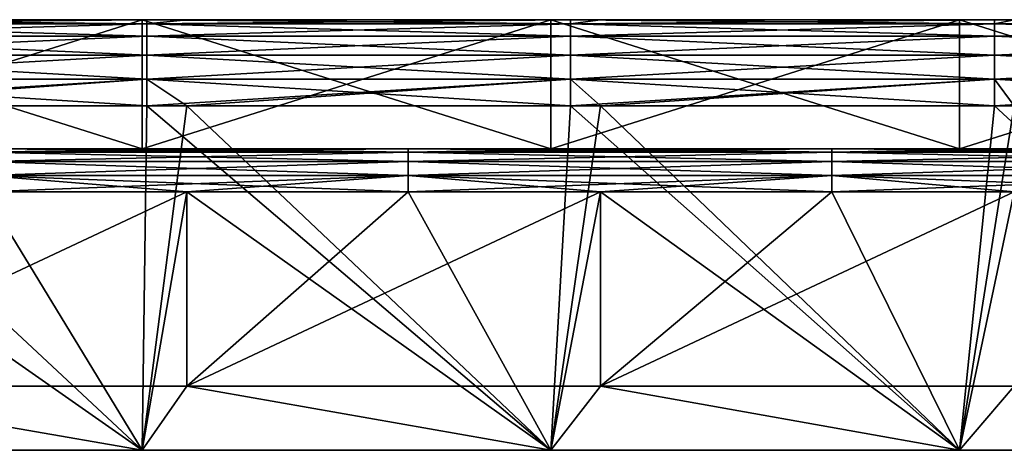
# Model space of a CAD drawing. Header units: millimetres. Extents: x -125 to 125, y -5 to 106.
# Tile 205 of 206: x 83 to 106, y 96 to 106. Entities that reach past the tile are written whole.
import ezdxf

# ---------------------------------------------------------------- set-up
doc = ezdxf.new("R2010")
doc.units = ezdxf.units.MM
doc.header["$LTSCALE"] = 65.185185
for name, color, linetype in [('241', 7, 'CONTINUOUS'), ('242', 7, 'CONTINUOUS'), ('243', 7, 'CONTINUOUS'), ('244', 7, 'CONTINUOUS'), ('248', 7, 'CONTINUOUS'), ('250', 7, 'CONTINUOUS'), ('254', 7, 'CONTINUOUS'), ('255', 7, 'CONTINUOUS'), ('256', 7, 'CONTINUOUS'), ('257', 7, 'CONTINUOUS'), ('258', 7, 'CONTINUOUS'), ('262', 7, 'CONTINUOUS'), ('269', 7, 'CONTINUOUS'), ('270', 7, 'CONTINUOUS')]:
    doc.layers.add(name, color=color, linetype=linetype)

msp = doc.modelspace()

# ---------------------------------------------------------------- linework, layer by layer
at = {"layer": '241', "linetype": 'CONTINUOUS'}
for points in [[(76.923, 106, 53.5), (75.761, 105.902, 54.118), (85.611, 106, 53.5), (76.923, 106, 53.5)], [(85.611, 106, 53.5), (75.761, 105.902, 54.118), (85.611, 105.902, 54.118), (85.611, 106, 53.5)], [(85.611, 106, 53.5), (85.611, 105.902, 54.118), (86.538, 106, 53.5), (85.611, 106, 53.5)], [(86.538, 106, 53.5), (85.611, 105.902, 54.118), (95.46, 106, 53.5), (86.538, 106, 53.5)], [(95.46, 106, 53.5), (85.611, 105.902, 54.118), (95.46, 105.902, 54.118), (95.46, 106, 53.5)], [(95.46, 106, 53.5), (95.46, 105.902, 54.118), (96.154, 106, 53.5), (95.46, 106, 53.5)], [(96.154, 106, 53.5), (95.46, 105.902, 54.118), (105.31, 106, 53.5), (96.154, 106, 53.5)], [(105.31, 106, 53.5), (95.46, 105.902, 54.118), (105.31, 105.902, 54.118), (105.31, 106, 53.5)], [(105.31, 106, 53.5), (105.31, 105.902, 54.118), (105.769, 106, 53.5), (105.31, 106, 53.5)], [(105.769, 106, 53.5), (105.31, 105.902, 54.118), (115.16, 106, 53.5), (105.769, 106, 53.5)], [(115.16, 106, 53.5), (105.31, 105.902, 54.118), (115.16, 105.902, 54.118), (115.16, 106, 53.5)], [(85.611, 105.902, 54.118), (75.761, 105.618, 54.676), (85.611, 105.618, 54.676), (85.611, 105.902, 54.118)], [(75.761, 105.902, 54.118), (75.761, 105.618, 54.676), (85.611, 105.902, 54.118), (75.761, 105.902, 54.118)], [(85.611, 105.902, 54.118), (85.611, 105.618, 54.676), (95.46, 105.902, 54.118), (85.611, 105.902, 54.118)], [(95.46, 105.902, 54.118), (85.611, 105.618, 54.676), (95.46, 105.618, 54.676), (95.46, 105.902, 54.118)], [(95.46, 105.902, 54.118), (95.46, 105.618, 54.676), (105.31, 105.902, 54.118), (95.46, 105.902, 54.118)], [(105.31, 105.902, 54.118), (95.46, 105.618, 54.676), (105.31, 105.618, 54.676), (105.31, 105.902, 54.118)], [(105.31, 105.902, 54.118), (105.31, 105.618, 54.676), (115.16, 105.902, 54.118), (105.31, 105.902, 54.118)], [(115.16, 105.902, 54.118), (105.31, 105.618, 54.676), (115.16, 105.618, 54.676), (115.16, 105.902, 54.118)], [(75.761, 105.618, 54.676), (75.761, 105.176, 55.118), (85.611, 105.618, 54.676), (75.761, 105.618, 54.676)], [(85.611, 105.618, 54.676), (75.761, 105.176, 55.118), (85.611, 105.176, 55.118), (85.611, 105.618, 54.676)], [(85.611, 105.618, 54.676), (85.611, 105.176, 55.118), (95.46, 105.618, 54.676), (85.611, 105.618, 54.676)], [(95.46, 105.618, 54.676), (85.611, 105.176, 55.118), (95.46, 105.176, 55.118), (95.46, 105.618, 54.676)], [(95.46, 105.618, 54.676), (95.46, 105.176, 55.118), (105.31, 105.618, 54.676), (95.46, 105.618, 54.676)], [(105.31, 105.618, 54.676), (95.46, 105.176, 55.118), (105.31, 105.176, 55.118), (105.31, 105.618, 54.676)], [(105.31, 105.618, 54.676), (105.31, 105.176, 55.118), (115.16, 105.618, 54.676), (105.31, 105.618, 54.676)], [(115.16, 105.618, 54.676), (105.31, 105.176, 55.118), (115.16, 105.176, 55.118), (115.16, 105.618, 54.676)], [(85.611, 105.176, 55.118), (75.761, 104.618, 55.402), (85.611, 104.618, 55.402), (85.611, 105.176, 55.118)], [(75.761, 105.176, 55.118), (75.761, 104.618, 55.402), (85.611, 105.176, 55.118), (75.761, 105.176, 55.118)], [(95.46, 105.176, 55.118), (85.611, 104.618, 55.402), (95.46, 104.618, 55.402), (95.46, 105.176, 55.118)], [(85.611, 105.176, 55.118), (85.611, 104.618, 55.402), (95.46, 105.176, 55.118), (85.611, 105.176, 55.118)], [(95.46, 105.176, 55.118), (95.46, 104.618, 55.402), (105.31, 105.176, 55.118), (95.46, 105.176, 55.118)], [(105.31, 105.176, 55.118), (95.46, 104.618, 55.402), (105.31, 104.618, 55.402), (105.31, 105.176, 55.118)], [(105.31, 105.176, 55.118), (105.31, 104.618, 55.402), (115.16, 105.176, 55.118), (105.31, 105.176, 55.118)], [(115.16, 105.176, 55.118), (105.31, 104.618, 55.402), (115.16, 104.618, 55.402), (115.16, 105.176, 55.118)], [(85.611, 104.618, 55.402), (75.761, 104, 55.5), (76.923, 104, 55.5), (85.611, 104.618, 55.402)], [(75.761, 104.618, 55.402), (75.761, 104, 55.5), (85.611, 104.618, 55.402), (75.761, 104.618, 55.402)], [(85.611, 104, 55.5), (85.611, 104.618, 55.402), (76.923, 104, 55.5), (85.611, 104, 55.5)], [(95.46, 104.618, 55.402), (85.611, 104, 55.5), (86.538, 104, 55.5), (95.46, 104.618, 55.402)], [(85.611, 104.618, 55.402), (85.611, 104, 55.5), (95.46, 104.618, 55.402), (85.611, 104.618, 55.402)], [(95.46, 104, 55.5), (95.46, 104.618, 55.402), (86.538, 104, 55.5), (95.46, 104, 55.5)], [(95.46, 104.618, 55.402), (95.46, 104, 55.5), (105.31, 104.618, 55.402), (95.46, 104.618, 55.402)], [(105.31, 104.618, 55.402), (95.46, 104, 55.5), (96.154, 104, 55.5), (105.31, 104.618, 55.402)], [(105.31, 104, 55.5), (105.31, 104.618, 55.402), (96.154, 104, 55.5), (105.31, 104, 55.5)], [(105.31, 104.618, 55.402), (105.31, 104, 55.5), (115.16, 104.618, 55.402), (105.31, 104.618, 55.402)], [(115.16, 104.618, 55.402), (105.31, 104, 55.5), (105.769, 104, 55.5), (115.16, 104.618, 55.402)]]:
    msp.add_3dface(points, dxfattribs=at)
at = {"layer": '242', "linetype": 'CONTINUOUS'}
for points in [[(85.5, 106, -45.5), (76.923, 106, -53.5), (76, 106, -45.5), (85.5, 106, -45.5)], [(76, 106, 45.5), (76.923, 106, 53.5), (85.5, 106, 45.5), (76, 106, 45.5)], [(85.611, 106, -53.5), (76.923, 106, -53.5), (85.5, 106, -45.5), (85.611, 106, -53.5)], [(76.923, 106, 53.5), (85.611, 106, 53.5), (85.5, 106, 45.5), (76.923, 106, 53.5)], [(95, 106, -45.5), (85.611, 106, -53.5), (85.5, 106, -45.5), (95, 106, -45.5)], [(85.5, 106, 45.5), (86.538, 106, 53.5), (95, 106, 45.5), (85.5, 106, 45.5)], [(85.611, 106, 53.5), (86.538, 106, 53.5), (85.5, 106, 45.5), (85.611, 106, 53.5)], [(86.538, 106, -53.5), (85.611, 106, -53.5), (95, 106, -45.5), (86.538, 106, -53.5)], [(95.46, 106, -53.5), (86.538, 106, -53.5), (95, 106, -45.5), (95.46, 106, -53.5)], [(86.538, 106, 53.5), (95.46, 106, 53.5), (95, 106, 45.5), (86.538, 106, 53.5)], [(104.5, 106, -45.5), (95.46, 106, -53.5), (95, 106, -45.5), (104.5, 106, -45.5)], [(95, 106, 45.5), (96.154, 106, 53.5), (104.5, 106, 45.5), (95, 106, 45.5)], [(95.46, 106, 53.5), (96.154, 106, 53.5), (95, 106, 45.5), (95.46, 106, 53.5)], [(96.154, 106, -53.5), (95.46, 106, -53.5), (104.5, 106, -45.5), (96.154, 106, -53.5)], [(105.31, 106, -53.5), (96.154, 106, -53.5), (104.5, 106, -45.5), (105.31, 106, -53.5)], [(96.154, 106, 53.5), (105.31, 106, 53.5), (104.5, 106, 45.5), (96.154, 106, 53.5)], [(114, 106, -45.5), (105.31, 106, -53.5), (104.5, 106, -45.5), (114, 106, -45.5)], [(104.5, 106, 45.5), (105.769, 106, 53.5), (114, 106, 45.5), (104.5, 106, 45.5)], [(105.31, 106, 53.5), (105.769, 106, 53.5), (104.5, 106, 45.5), (105.31, 106, 53.5)], [(105.769, 106, -53.5), (105.31, 106, -53.5), (114, 106, -45.5), (105.769, 106, -53.5)]]:
    msp.add_3dface(points, dxfattribs=at)
at = {"layer": '243', "linetype": 'CONTINUOUS'}
for points in [[(75.761, 106, -53.5), (76.923, 106, -53.5), (85.611, 105.902, -54.118), (75.761, 106, -53.5)], [(75.761, 105.902, -54.118), (75.761, 106, -53.5), (85.611, 105.902, -54.118), (75.761, 105.902, -54.118)], [(76.923, 106, -53.5), (85.611, 106, -53.5), (85.611, 105.902, -54.118), (76.923, 106, -53.5)], [(85.611, 106, -53.5), (86.538, 106, -53.5), (95.46, 105.902, -54.118), (85.611, 106, -53.5)], [(85.611, 105.902, -54.118), (85.611, 106, -53.5), (95.46, 105.902, -54.118), (85.611, 105.902, -54.118)], [(86.538, 106, -53.5), (95.46, 106, -53.5), (95.46, 105.902, -54.118), (86.538, 106, -53.5)], [(95.46, 106, -53.5), (96.154, 106, -53.5), (105.31, 105.902, -54.118), (95.46, 106, -53.5)], [(95.46, 105.902, -54.118), (95.46, 106, -53.5), (105.31, 105.902, -54.118), (95.46, 105.902, -54.118)], [(96.154, 106, -53.5), (105.31, 106, -53.5), (105.31, 105.902, -54.118), (96.154, 106, -53.5)], [(105.31, 105.902, -54.118), (105.31, 106, -53.5), (115.16, 105.902, -54.118), (105.31, 105.902, -54.118)], [(105.31, 106, -53.5), (105.769, 106, -53.5), (115.16, 105.902, -54.118), (105.31, 106, -53.5)], [(75.761, 105.618, -54.676), (75.761, 105.902, -54.118), (85.611, 105.618, -54.676), (75.761, 105.618, -54.676)], [(85.611, 105.618, -54.676), (75.761, 105.902, -54.118), (85.611, 105.902, -54.118), (85.611, 105.618, -54.676)], [(85.611, 105.618, -54.676), (85.611, 105.902, -54.118), (95.46, 105.618, -54.676), (85.611, 105.618, -54.676)], [(95.46, 105.618, -54.676), (85.611, 105.902, -54.118), (95.46, 105.902, -54.118), (95.46, 105.618, -54.676)], [(105.31, 105.618, -54.676), (95.46, 105.902, -54.118), (105.31, 105.902, -54.118), (105.31, 105.618, -54.676)], [(95.46, 105.618, -54.676), (95.46, 105.902, -54.118), (105.31, 105.618, -54.676), (95.46, 105.618, -54.676)], [(105.31, 105.618, -54.676), (105.31, 105.902, -54.118), (115.16, 105.618, -54.676), (105.31, 105.618, -54.676)], [(115.16, 105.618, -54.676), (105.31, 105.902, -54.118), (115.16, 105.902, -54.118), (115.16, 105.618, -54.676)], [(75.761, 105.176, -55.118), (75.761, 105.618, -54.676), (85.611, 105.176, -55.118), (75.761, 105.176, -55.118)], [(85.611, 105.176, -55.118), (75.761, 105.618, -54.676), (85.611, 105.618, -54.676), (85.611, 105.176, -55.118)], [(85.611, 105.176, -55.118), (85.611, 105.618, -54.676), (95.46, 105.176, -55.118), (85.611, 105.176, -55.118)], [(95.46, 105.176, -55.118), (85.611, 105.618, -54.676), (95.46, 105.618, -54.676), (95.46, 105.176, -55.118)], [(105.31, 105.176, -55.118), (95.46, 105.618, -54.676), (105.31, 105.618, -54.676), (105.31, 105.176, -55.118)], [(95.46, 105.176, -55.118), (95.46, 105.618, -54.676), (105.31, 105.176, -55.118), (95.46, 105.176, -55.118)], [(105.31, 105.176, -55.118), (105.31, 105.618, -54.676), (115.16, 105.176, -55.118), (105.31, 105.176, -55.118)], [(115.16, 105.176, -55.118), (105.31, 105.618, -54.676), (115.16, 105.618, -54.676), (115.16, 105.176, -55.118)], [(75.761, 104.618, -55.402), (75.761, 105.176, -55.118), (85.611, 104.618, -55.402), (75.761, 104.618, -55.402)], [(85.611, 104.618, -55.402), (75.761, 105.176, -55.118), (85.611, 105.176, -55.118), (85.611, 104.618, -55.402)], [(85.611, 104.618, -55.402), (85.611, 105.176, -55.118), (95.46, 104.618, -55.402), (85.611, 104.618, -55.402)], [(95.46, 104.618, -55.402), (85.611, 105.176, -55.118), (95.46, 105.176, -55.118), (95.46, 104.618, -55.402)], [(95.46, 104.618, -55.402), (95.46, 105.176, -55.118), (105.31, 104.618, -55.402), (95.46, 104.618, -55.402)], [(105.31, 104.618, -55.402), (95.46, 105.176, -55.118), (105.31, 105.176, -55.118), (105.31, 104.618, -55.402)], [(105.31, 104.618, -55.402), (105.31, 105.176, -55.118), (115.16, 104.618, -55.402), (105.31, 104.618, -55.402)], [(115.16, 104.618, -55.402), (105.31, 105.176, -55.118), (115.16, 105.176, -55.118), (115.16, 104.618, -55.402)], [(76.923, 104, -55.5), (75.761, 104.618, -55.402), (85.611, 104, -55.5), (76.923, 104, -55.5)], [(85.611, 104, -55.5), (75.761, 104.618, -55.402), (85.611, 104.618, -55.402), (85.611, 104, -55.5)], [(85.611, 104, -55.5), (85.611, 104.618, -55.402), (86.538, 104, -55.5), (85.611, 104, -55.5)], [(86.538, 104, -55.5), (85.611, 104.618, -55.402), (95.46, 104, -55.5), (86.538, 104, -55.5)], [(95.46, 104, -55.5), (85.611, 104.618, -55.402), (95.46, 104.618, -55.402), (95.46, 104, -55.5)], [(95.46, 104, -55.5), (95.46, 104.618, -55.402), (96.154, 104, -55.5), (95.46, 104, -55.5)], [(96.154, 104, -55.5), (95.46, 104.618, -55.402), (105.31, 104, -55.5), (96.154, 104, -55.5)], [(105.31, 104, -55.5), (95.46, 104.618, -55.402), (105.31, 104.618, -55.402), (105.31, 104, -55.5)], [(105.31, 104, -55.5), (105.31, 104.618, -55.402), (105.769, 104, -55.5), (105.31, 104, -55.5)], [(105.769, 104, -55.5), (105.31, 104.618, -55.402), (115.16, 104, -55.5), (105.769, 104, -55.5)], [(115.16, 104, -55.5), (105.31, 104.618, -55.402), (115.16, 104.618, -55.402), (115.16, 104, -55.5)]]:
    msp.add_3dface(points, dxfattribs=at)
at = {"layer": '244', "linetype": 'CONTINUOUS'}
for points in [[(76, 96, -55.5), (76.923, 104, -55.5), (85.5, 96, -55.5), (76, 96, -55.5)], [(76.923, 104, -55.5), (85.611, 104, -55.5), (85.5, 96, -55.5), (76.923, 104, -55.5)], [(85.5, 96, -55.5), (86.538, 104, -55.5), (95, 96, -55.5), (85.5, 96, -55.5)], [(85.611, 104, -55.5), (86.538, 104, -55.5), (85.5, 96, -55.5), (85.611, 104, -55.5)], [(86.538, 104, -55.5), (95.46, 104, -55.5), (95, 96, -55.5), (86.538, 104, -55.5)], [(95.46, 104, -55.5), (96.154, 104, -55.5), (95, 96, -55.5), (95.46, 104, -55.5)], [(95, 96, -55.5), (96.154, 104, -55.5), (104.5, 96, -55.5), (95, 96, -55.5)], [(96.154, 104, -55.5), (105.31, 104, -55.5), (104.5, 96, -55.5), (96.154, 104, -55.5)], [(104.5, 96, -55.5), (105.769, 104, -55.5), (114, 96, -55.5), (104.5, 96, -55.5)], [(105.31, 104, -55.5), (105.769, 104, -55.5), (104.5, 96, -55.5), (105.31, 104, -55.5)]]:
    msp.add_3dface(points, dxfattribs=at)
at = {"layer": '248', "linetype": 'CONTINUOUS'}
for points in [[(85.5, 96, 55.5), (76.923, 104, 55.5), (76, 96, 55.5), (85.5, 96, 55.5)], [(85.611, 104, 55.5), (76.923, 104, 55.5), (85.5, 96, 55.5), (85.611, 104, 55.5)], [(95, 96, 55.5), (85.611, 104, 55.5), (85.5, 96, 55.5), (95, 96, 55.5)], [(86.538, 104, 55.5), (85.611, 104, 55.5), (95, 96, 55.5), (86.538, 104, 55.5)], [(95.46, 104, 55.5), (86.538, 104, 55.5), (95, 96, 55.5), (95.46, 104, 55.5)], [(104.5, 96, 55.5), (95.46, 104, 55.5), (95, 96, 55.5), (104.5, 96, 55.5)], [(96.154, 104, 55.5), (95.46, 104, 55.5), (104.5, 96, 55.5), (96.154, 104, 55.5)], [(105.31, 104, 55.5), (96.154, 104, 55.5), (104.5, 96, 55.5), (105.31, 104, 55.5)], [(114, 96, 55.5), (105.31, 104, 55.5), (104.5, 96, 55.5), (114, 96, 55.5)], [(105.769, 104, 55.5), (105.31, 104, 55.5), (114, 96, 55.5), (105.769, 104, 55.5)]]:
    msp.add_3dface(points, dxfattribs=at)
at = {"layer": '250', "linetype": 'CONTINUOUS'}
for points in [[(85.5, 96, -52.5), (76.923, 102, -52.5), (76, 96, -52.5), (85.5, 96, -52.5)], [(81.836, 102, -52.5), (76.923, 102, -52.5), (85.5, 96, -52.5), (81.836, 102, -52.5)], [(86.538, 102, -52.5), (81.836, 102, -52.5), (85.5, 96, -52.5), (86.538, 102, -52.5)], [(95, 96, -52.5), (86.538, 102, -52.5), (85.5, 96, -52.5), (95, 96, -52.5)], [(91.685, 102, -52.5), (86.538, 102, -52.5), (95, 96, -52.5), (91.685, 102, -52.5)], [(96.154, 102, -52.5), (91.685, 102, -52.5), (95, 96, -52.5), (96.154, 102, -52.5)], [(104.5, 96, -52.5), (96.154, 102, -52.5), (95, 96, -52.5), (104.5, 96, -52.5)], [(101.535, 102, -52.5), (96.154, 102, -52.5), (104.5, 96, -52.5), (101.535, 102, -52.5)], [(105.769, 102, -52.5), (101.535, 102, -52.5), (104.5, 96, -52.5), (105.769, 102, -52.5)], [(114, 96, -52.5), (105.769, 102, -52.5), (104.5, 96, -52.5), (114, 96, -52.5)]]:
    msp.add_3dface(points, dxfattribs=at)
at = {"layer": '254', "linetype": 'CONTINUOUS'}
for points in [[(86.538, 97.488, 52.5), (76.923, 97.488, 52.5), (86.538, 102, 52.5), (86.538, 97.488, 52.5)], [(86.538, 102, 52.5), (76.923, 97.488, 52.5), (81.836, 102, 52.5), (86.538, 102, 52.5)], [(91.685, 102, 52.5), (86.538, 97.488, 52.5), (86.538, 102, 52.5), (91.685, 102, 52.5)], [(96.154, 102, 52.5), (86.538, 97.488, 52.5), (91.685, 102, 52.5), (96.154, 102, 52.5)], [(96.154, 97.488, 52.5), (86.538, 97.488, 52.5), (96.154, 102, 52.5), (96.154, 97.488, 52.5)], [(101.535, 102, 52.5), (96.154, 97.488, 52.5), (96.154, 102, 52.5), (101.535, 102, 52.5)], [(105.769, 102, 52.5), (96.154, 97.488, 52.5), (101.535, 102, 52.5), (105.769, 102, 52.5)], [(105.769, 97.488, 52.5), (96.154, 97.488, 52.5), (105.769, 102, 52.5), (105.769, 97.488, 52.5)], [(76, 96, 52.5), (76.923, 97.488, 52.5), (85.5, 96, 52.5), (76, 96, 52.5)], [(76.923, 97.488, 52.5), (86.538, 97.488, 52.5), (85.5, 96, 52.5), (76.923, 97.488, 52.5)], [(85.5, 96, 52.5), (86.538, 97.488, 52.5), (95, 96, 52.5), (85.5, 96, 52.5)], [(86.538, 97.488, 52.5), (96.154, 97.488, 52.5), (95, 96, 52.5), (86.538, 97.488, 52.5)], [(95, 96, 52.5), (96.154, 97.488, 52.5), (104.5, 96, 52.5), (95, 96, 52.5)], [(96.154, 97.488, 52.5), (105.769, 97.488, 52.5), (104.5, 96, 52.5), (96.154, 97.488, 52.5)], [(104.5, 96, 52.5), (105.769, 97.488, 52.5), (114, 96, 52.5), (104.5, 96, 52.5)]]:
    msp.add_3dface(points, dxfattribs=at)
at = {"layer": '255', "linetype": 'CONTINUOUS'}
for points in [[(86.538, 103, 51.5), (91.685, 102.924, 51.883), (81.836, 103, 51.5), (86.538, 103, 51.5)], [(81.836, 103, 51.5), (91.685, 102.924, 51.883), (81.836, 102.924, 51.883), (81.836, 103, 51.5)], [(91.685, 103, 51.5), (91.685, 102.924, 51.883), (86.538, 103, 51.5), (91.685, 103, 51.5)], [(91.685, 103, 51.5), (101.535, 102.924, 51.883), (91.685, 102.924, 51.883), (91.685, 103, 51.5)], [(96.154, 103, 51.5), (101.535, 102.924, 51.883), (91.685, 103, 51.5), (96.154, 103, 51.5)], [(101.535, 103, 51.5), (101.535, 102.924, 51.883), (96.154, 103, 51.5), (101.535, 103, 51.5)], [(101.535, 103, 51.5), (111.385, 102.924, 51.883), (101.535, 102.924, 51.883), (101.535, 103, 51.5)], [(105.769, 103, 51.5), (111.385, 102.924, 51.883), (101.535, 103, 51.5), (105.769, 103, 51.5)], [(91.685, 102.924, 51.883), (91.685, 102.707, 52.207), (81.836, 102.924, 51.883), (91.685, 102.924, 51.883)], [(81.836, 102.924, 51.883), (91.685, 102.707, 52.207), (81.836, 102.707, 52.207), (81.836, 102.924, 51.883)], [(91.685, 102.924, 51.883), (101.535, 102.707, 52.207), (91.685, 102.707, 52.207), (91.685, 102.924, 51.883)], [(101.535, 102.924, 51.883), (101.535, 102.707, 52.207), (91.685, 102.924, 51.883), (101.535, 102.924, 51.883)], [(101.535, 102.924, 51.883), (111.385, 102.707, 52.207), (101.535, 102.707, 52.207), (101.535, 102.924, 51.883)], [(111.385, 102.924, 51.883), (111.385, 102.707, 52.207), (101.535, 102.924, 51.883), (111.385, 102.924, 51.883)], [(81.836, 102.707, 52.207), (91.685, 102.383, 52.424), (81.836, 102.383, 52.424), (81.836, 102.707, 52.207)], [(91.685, 102.707, 52.207), (91.685, 102.383, 52.424), (81.836, 102.707, 52.207), (91.685, 102.707, 52.207)], [(91.685, 102.707, 52.207), (101.535, 102.383, 52.424), (91.685, 102.383, 52.424), (91.685, 102.707, 52.207)], [(101.535, 102.707, 52.207), (101.535, 102.383, 52.424), (91.685, 102.707, 52.207), (101.535, 102.707, 52.207)], [(101.535, 102.707, 52.207), (111.385, 102.383, 52.424), (101.535, 102.383, 52.424), (101.535, 102.707, 52.207)], [(111.385, 102.707, 52.207), (111.385, 102.383, 52.424), (101.535, 102.707, 52.207), (111.385, 102.707, 52.207)], [(86.538, 102, 52.5), (81.836, 102, 52.5), (81.836, 102.383, 52.424), (86.538, 102, 52.5)], [(91.685, 102.383, 52.424), (91.685, 102, 52.5), (81.836, 102.383, 52.424), (91.685, 102.383, 52.424)], [(91.685, 102, 52.5), (86.538, 102, 52.5), (81.836, 102.383, 52.424), (91.685, 102, 52.5)], [(101.535, 102, 52.5), (96.154, 102, 52.5), (91.685, 102.383, 52.424), (101.535, 102, 52.5)], [(101.535, 102.383, 52.424), (101.535, 102, 52.5), (91.685, 102.383, 52.424), (101.535, 102.383, 52.424)], [(96.154, 102, 52.5), (91.685, 102, 52.5), (91.685, 102.383, 52.424), (96.154, 102, 52.5)], [(111.385, 102, 52.5), (105.769, 102, 52.5), (101.535, 102.383, 52.424), (111.385, 102, 52.5)], [(111.385, 102.383, 52.424), (111.385, 102, 52.5), (101.535, 102.383, 52.424), (111.385, 102.383, 52.424)], [(105.769, 102, 52.5), (101.535, 102, 52.5), (101.535, 102.383, 52.424), (105.769, 102, 52.5)]]:
    msp.add_3dface(points, dxfattribs=at)
at = {"layer": '256', "linetype": 'CONTINUOUS'}
for points in [[(76, 103, -45.5), (76.923, 103, -46.988), (85.5, 103, -45.5), (76, 103, -45.5)], [(85.5, 103, 45.5), (76.923, 103, 51.5), (76, 103, 45.5), (85.5, 103, 45.5)], [(86.538, 103, -51.5), (76.923, 103, -46.988), (81.836, 103, -51.5), (86.538, 103, -51.5)], [(76.923, 103, -46.988), (86.538, 103, -46.988), (85.5, 103, -45.5), (76.923, 103, -46.988)], [(86.538, 103, -46.988), (76.923, 103, -46.988), (86.538, 103, -51.5), (86.538, 103, -46.988)], [(81.836, 103, 51.5), (76.923, 103, 51.5), (85.5, 103, 45.5), (81.836, 103, 51.5)], [(86.538, 103, 51.5), (81.836, 103, 51.5), (85.5, 103, 45.5), (86.538, 103, 51.5)], [(85.5, 103, -45.5), (86.538, 103, -46.988), (95, 103, -45.5), (85.5, 103, -45.5)], [(95, 103, 45.5), (86.538, 103, 51.5), (85.5, 103, 45.5), (95, 103, 45.5)], [(86.538, 103, -46.988), (96.154, 103, -46.988), (95, 103, -45.5), (86.538, 103, -46.988)], [(96.154, 103, -46.988), (86.538, 103, -46.988), (96.154, 103, -51.5), (96.154, 103, -46.988)], [(96.154, 103, -51.5), (86.538, 103, -46.988), (91.685, 103, -51.5), (96.154, 103, -51.5)], [(91.685, 103, -51.5), (86.538, 103, -46.988), (86.538, 103, -51.5), (91.685, 103, -51.5)], [(91.685, 103, 51.5), (86.538, 103, 51.5), (95, 103, 45.5), (91.685, 103, 51.5)], [(96.154, 103, 51.5), (91.685, 103, 51.5), (95, 103, 45.5), (96.154, 103, 51.5)], [(95, 103, -45.5), (96.154, 103, -46.988), (104.5, 103, -45.5), (95, 103, -45.5)], [(104.5, 103, 45.5), (96.154, 103, 51.5), (95, 103, 45.5), (104.5, 103, 45.5)], [(101.535, 103, -51.5), (96.154, 103, -46.988), (96.154, 103, -51.5), (101.535, 103, -51.5)], [(105.769, 103, -46.988), (96.154, 103, -46.988), (105.769, 103, -51.5), (105.769, 103, -46.988)], [(96.154, 103, -46.988), (105.769, 103, -46.988), (104.5, 103, -45.5), (96.154, 103, -46.988)], [(105.769, 103, -51.5), (96.154, 103, -46.988), (101.535, 103, -51.5), (105.769, 103, -51.5)], [(101.535, 103, 51.5), (96.154, 103, 51.5), (104.5, 103, 45.5), (101.535, 103, 51.5)], [(105.769, 103, 51.5), (101.535, 103, 51.5), (104.5, 103, 45.5), (105.769, 103, 51.5)], [(104.5, 103, -45.5), (105.769, 103, -46.988), (114, 103, -45.5), (104.5, 103, -45.5)], [(114, 103, 45.5), (105.769, 103, 51.5), (104.5, 103, 45.5), (114, 103, 45.5)]]:
    msp.add_3dface(points, dxfattribs=at)
at = {"layer": '257', "linetype": 'CONTINUOUS'}
for points in [[(91.685, 103, -51.5), (86.538, 103, -51.5), (81.836, 102.924, -51.883), (91.685, 103, -51.5)], [(91.685, 102.924, -51.883), (91.685, 103, -51.5), (81.836, 102.924, -51.883), (91.685, 102.924, -51.883)], [(86.538, 103, -51.5), (81.836, 103, -51.5), (81.836, 102.924, -51.883), (86.538, 103, -51.5)], [(101.535, 103, -51.5), (96.154, 103, -51.5), (91.685, 102.924, -51.883), (101.535, 103, -51.5)], [(101.535, 102.924, -51.883), (101.535, 103, -51.5), (91.685, 102.924, -51.883), (101.535, 102.924, -51.883)], [(96.154, 103, -51.5), (91.685, 103, -51.5), (91.685, 102.924, -51.883), (96.154, 103, -51.5)], [(111.385, 103, -51.5), (105.769, 103, -51.5), (101.535, 102.924, -51.883), (111.385, 103, -51.5)], [(111.385, 102.924, -51.883), (111.385, 103, -51.5), (101.535, 102.924, -51.883), (111.385, 102.924, -51.883)], [(105.769, 103, -51.5), (101.535, 103, -51.5), (101.535, 102.924, -51.883), (105.769, 103, -51.5)], [(91.685, 102.707, -52.207), (91.685, 102.924, -51.883), (81.836, 102.707, -52.207), (91.685, 102.707, -52.207)], [(81.836, 102.707, -52.207), (91.685, 102.924, -51.883), (81.836, 102.924, -51.883), (81.836, 102.707, -52.207)], [(101.535, 102.707, -52.207), (101.535, 102.924, -51.883), (91.685, 102.707, -52.207), (101.535, 102.707, -52.207)], [(91.685, 102.707, -52.207), (101.535, 102.924, -51.883), (91.685, 102.924, -51.883), (91.685, 102.707, -52.207)], [(101.535, 102.707, -52.207), (111.385, 102.924, -51.883), (101.535, 102.924, -51.883), (101.535, 102.707, -52.207)], [(111.385, 102.707, -52.207), (111.385, 102.924, -51.883), (101.535, 102.707, -52.207), (111.385, 102.707, -52.207)], [(91.685, 102.383, -52.424), (91.685, 102.707, -52.207), (81.836, 102.383, -52.424), (91.685, 102.383, -52.424)], [(81.836, 102.383, -52.424), (91.685, 102.707, -52.207), (81.836, 102.707, -52.207), (81.836, 102.383, -52.424)], [(101.535, 102.383, -52.424), (101.535, 102.707, -52.207), (91.685, 102.383, -52.424), (101.535, 102.383, -52.424)], [(91.685, 102.383, -52.424), (101.535, 102.707, -52.207), (91.685, 102.707, -52.207), (91.685, 102.383, -52.424)], [(111.385, 102.383, -52.424), (111.385, 102.707, -52.207), (101.535, 102.383, -52.424), (111.385, 102.383, -52.424)], [(101.535, 102.383, -52.424), (111.385, 102.707, -52.207), (101.535, 102.707, -52.207), (101.535, 102.383, -52.424)], [(81.836, 102, -52.5), (91.685, 102.383, -52.424), (81.836, 102.383, -52.424), (81.836, 102, -52.5)], [(81.836, 102, -52.5), (86.538, 102, -52.5), (91.685, 102.383, -52.424), (81.836, 102, -52.5)], [(86.538, 102, -52.5), (91.685, 102, -52.5), (91.685, 102.383, -52.424), (86.538, 102, -52.5)], [(91.685, 102, -52.5), (101.535, 102.383, -52.424), (91.685, 102.383, -52.424), (91.685, 102, -52.5)], [(91.685, 102, -52.5), (96.154, 102, -52.5), (101.535, 102.383, -52.424), (91.685, 102, -52.5)], [(96.154, 102, -52.5), (101.535, 102, -52.5), (101.535, 102.383, -52.424), (96.154, 102, -52.5)], [(101.535, 102, -52.5), (111.385, 102.383, -52.424), (101.535, 102.383, -52.424), (101.535, 102, -52.5)], [(101.535, 102, -52.5), (105.769, 102, -52.5), (111.385, 102.383, -52.424), (101.535, 102, -52.5)]]:
    msp.add_3dface(points, dxfattribs=at)
at = {"layer": '258', "linetype": 'CONTINUOUS'}
for points in [[(85.5, 106, 45.5), (85.5, 103, 45.5), (76, 103, 45.5), (85.5, 106, 45.5)], [(76, 106, 45.5), (85.5, 106, 45.5), (76, 103, 45.5), (76, 106, 45.5)], [(95, 106, 45.5), (95, 103, 45.5), (85.5, 103, 45.5), (95, 106, 45.5)], [(85.5, 106, 45.5), (95, 106, 45.5), (85.5, 103, 45.5), (85.5, 106, 45.5)], [(104.5, 106, 45.5), (104.5, 103, 45.5), (95, 103, 45.5), (104.5, 106, 45.5)], [(95, 106, 45.5), (104.5, 106, 45.5), (95, 103, 45.5), (95, 106, 45.5)], [(114, 106, 45.5), (114, 103, 45.5), (104.5, 103, 45.5), (114, 106, 45.5)], [(104.5, 106, 45.5), (114, 106, 45.5), (104.5, 103, 45.5), (104.5, 106, 45.5)]]:
    msp.add_3dface(points, dxfattribs=at)
at = {"layer": '262', "linetype": 'CONTINUOUS'}
for points in [[(76, 106, -45.5), (76, 103, -45.5), (85.5, 103, -45.5), (76, 106, -45.5)], [(85.5, 106, -45.5), (76, 106, -45.5), (85.5, 103, -45.5), (85.5, 106, -45.5)], [(95, 106, -45.5), (85.5, 106, -45.5), (95, 103, -45.5), (95, 106, -45.5)], [(85.5, 106, -45.5), (85.5, 103, -45.5), (95, 103, -45.5), (85.5, 106, -45.5)], [(104.5, 106, -45.5), (95, 106, -45.5), (104.5, 103, -45.5), (104.5, 106, -45.5)], [(95, 106, -45.5), (95, 103, -45.5), (104.5, 103, -45.5), (95, 106, -45.5)], [(114, 106, -45.5), (104.5, 106, -45.5), (114, 103, -45.5), (114, 106, -45.5)], [(104.5, 106, -45.5), (104.5, 103, -45.5), (114, 103, -45.5), (104.5, 106, -45.5)]]:
    msp.add_3dface(points, dxfattribs=at)
at = {"layer": '269', "linetype": 'CONTINUOUS'}
for points in [[(76, 96, -55.5), (85.5, 96, -55.5), (76, 96, -52.5), (76, 96, -55.5)], [(85.5, 96, -55.5), (85.5, 96, -52.5), (76, 96, -52.5), (85.5, 96, -55.5)], [(85.5, 96, -55.5), (95, 96, -55.5), (85.5, 96, -52.5), (85.5, 96, -55.5)], [(95, 96, -55.5), (95, 96, -52.5), (85.5, 96, -52.5), (95, 96, -55.5)], [(95, 96, -55.5), (104.5, 96, -55.5), (95, 96, -52.5), (95, 96, -55.5)], [(104.5, 96, -55.5), (104.5, 96, -52.5), (95, 96, -52.5), (104.5, 96, -55.5)], [(104.5, 96, -55.5), (114, 96, -55.5), (104.5, 96, -52.5), (104.5, 96, -55.5)], [(114, 96, -55.5), (114, 96, -52.5), (104.5, 96, -52.5), (114, 96, -55.5)]]:
    msp.add_3dface(points, dxfattribs=at)
at = {"layer": '270', "linetype": 'CONTINUOUS'}
for points in [[(85.5, 96, 55.5), (76, 96, 55.5), (85.5, 96, 52.5), (85.5, 96, 55.5)], [(76, 96, 55.5), (76, 96, 52.5), (85.5, 96, 52.5), (76, 96, 55.5)], [(95, 96, 55.5), (85.5, 96, 55.5), (95, 96, 52.5), (95, 96, 55.5)], [(85.5, 96, 55.5), (85.5, 96, 52.5), (95, 96, 52.5), (85.5, 96, 55.5)], [(95, 96, 55.5), (95, 96, 52.5), (104.5, 96, 52.5), (95, 96, 55.5)], [(104.5, 96, 55.5), (95, 96, 55.5), (104.5, 96, 52.5), (104.5, 96, 55.5)], [(104.5, 96, 55.5), (104.5, 96, 52.5), (114, 96, 52.5), (104.5, 96, 55.5)], [(114, 96, 55.5), (104.5, 96, 55.5), (114, 96, 52.5), (114, 96, 55.5)]]:
    msp.add_3dface(points, dxfattribs=at)

doc.saveas('drawing.dxf')
